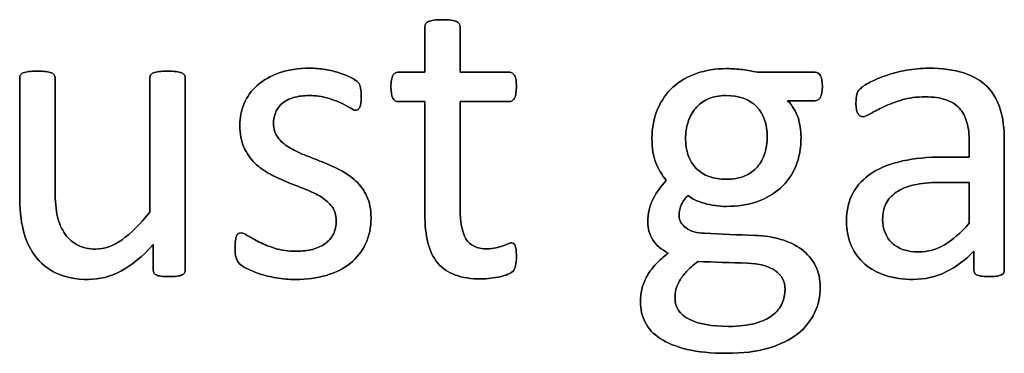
# Model space of a CAD drawing. Header units: inches. Extents: x 0 to 20790, y -12 to 14700.
# Tile 119 of 256: x 881 to 1236, y 12878 to 12998. Entities that reach past the tile are written whole.
import ezdxf

# ---------------------------------------------------------------- set-up
doc = ezdxf.new("R2010")
doc.units = ezdxf.units.IN
doc.layers.add('254', color=7, linetype='Continuous', true_color=0xffffff)

msp = doc.modelspace()

# ---------------------------------------------------------------- linework, layer by layer
at = {"layer": '254', "color": 2, "linetype": 'Continuous', "lineweight": 25}
for points, knots in [([(1060.145, 12909.245), (1060.347, 12910.111), (1060.462, 12911.294), (1060.462, 12913.717), (1060.404, 12914.468), (1060.318, 12915.102), (1060.203, 12915.708), (1060.087, 12916.199), (1059.972, 12916.545), (1059.827, 12916.92), (1059.654, 12917.151), (1059.424, 12917.295), (1059.193, 12917.41), (1058.933, 12917.468), (1058.269, 12917.468), (1057.808, 12917.353), (1057.317, 12917.122), (1056.798, 12916.891), (1056.163, 12916.66), (1055.471, 12916.401), (1054.75, 12916.141), (1053.913, 12915.91), (1052.066, 12915.448), (1051.028, 12915.333), (1046.209, 12915.333), (1043.67, 12916.545), (1040.83, 12921.414), (1040.151, 12925.027), (1040.151, 12942.656), (1040.151, 12955.524), (1040.151, 12968.391), (1046.075, 12968.391), (1051.999, 12968.391), (1058.702, 12968.391), (1059.308, 12968.824), (1060.231, 12970.44), (1060.462, 12971.796), (1060.462, 12974.623), (1060.404, 12975.431), (1060.318, 12976.095), (1060.203, 12976.758), (1060.029, 12977.307), (1059.799, 12977.739), (1059.568, 12978.201), (1059.308, 12978.489), (1058.991, 12978.663), (1058.702, 12978.865), (1058.327, 12978.951), (1051.999, 12978.951), (1046.075, 12978.951), (1040.151, 12978.951), (1040.151, 12984.433), (1040.151, 12989.915), (1040.151, 12995.772), (1040.035, 12996.089), (1039.631, 12996.724), (1039.314, 12996.983), (1038.391, 12997.445), (1037.727, 12997.618), (1036.919, 12997.705), (1036.111, 12997.82), (1035.044, 12997.878), (1032.534, 12997.878), (1031.495, 12997.82), (1030.687, 12997.705), (1029.879, 12997.618), (1029.216, 12997.445), (1028.235, 12996.983), (1027.917, 12996.724), (1027.716, 12996.406), (1027.542, 12996.089), (1027.456, 12995.772), (1027.456, 12989.915), (1027.456, 12984.433), (1027.456, 12978.951), (1024.253, 12978.951), (1021.051, 12978.951), (1017.415, 12978.951), (1017.069, 12978.865), (1016.723, 12978.663), (1016.377, 12978.489), (1016.117, 12978.201), (1015.915, 12977.739), (1015.713, 12977.307), (1015.54, 12976.758), (1015.425, 12976.095), (1015.28, 12975.431), (1015.223, 12974.623), (1015.223, 12971.796), (1015.454, 12970.44), (1016.377, 12968.824), (1016.983, 12968.391), (1020.993, 12968.391), (1024.224, 12968.391), (1027.456, 12968.391), (1027.456, 12954.908), (1027.456, 12941.425), (1027.456, 12923.931), (1027.831, 12920.469), (1028.581, 12917.526), (1029.302, 12914.554), (1030.514, 12912.131), (1033.789, 12908.281), (1035.881, 12906.851), (1041.016, 12904.946), (1044.103, 12904.485), (1048.864, 12904.485), (1050.047, 12904.543), (1051.23, 12904.716), (1052.413, 12904.86), (1053.538, 12905.062), (1055.615, 12905.524), (1056.567, 12905.812), (1057.375, 12906.158), (1058.212, 12906.533), (1058.818, 12906.908), (1059.222, 12907.312), (1059.654, 12907.716), (1059.943, 12908.38), (1060.145, 12909.245)], [0, 0, 0, 0, 0.0169336, 0.0169336, 0.0273543, 0.0273543, 0.0273543, 0.0342551, 0.0342551, 0.0342551, 0.0386532, 0.0386532, 0.0386532, 0.0421312, 0.0421312, 0.0486524, 0.0486524, 0.0486524, 0.0578371, 0.0578371, 0.0578371, 0.0698121, 0.0698121, 0.0817871, 0.0817871, 0.1185882, 0.1185882, 0.1557168, 0.1557168, 0.2560764, 0.2560764, 0.2560764, 0.3153147, 0.3153147, 0.3231042, 0.3231042, 0.3308936, 0.3308936, 0.3350317, 0.3350317, 0.3350317, 0.3406368, 0.3406368, 0.3406368, 0.3446716, 0.3446716, 0.3446716, 0.3483066, 0.3483066, 0.4016209, 0.4016209, 0.4016209, 0.454298, 0.454298, 0.4579023, 0.4579023, 0.4615065, 0.4615065, 0.4651107, 0.4651107, 0.4651107, 0.4751388, 0.4751388, 0.484939, 0.484939, 0.484939, 0.4914006, 0.4914006, 0.4978622, 0.4978622, 0.4978622, 0.5012317, 0.5012317, 0.550479, 0.550479, 0.550479, 0.5810003, 0.5810003, 0.5851248, 0.5851248, 0.5851248, 0.5891096, 0.5891096, 0.5891096, 0.5945805, 0.5945805, 0.5945805, 0.6024171, 0.6024171, 0.6171684, 0.6171684, 0.6319196, 0.6319196, 0.69311, 0.69311, 0.69311, 0.82944, 0.82944, 0.8699889, 0.8699889, 0.8699889, 0.8978939, 0.8978939, 0.9255581, 0.9255581, 0.9532222, 0.9532222, 0.9623692, 0.9623692, 0.9623692, 0.9738223, 0.9738223, 0.9852753, 0.9852753, 0.9852753, 0.9926659, 0.9926659, 0.9926659, 1, 1, 1, 1]), ([(1027.716, 12996.406), (1027.542, 12996.089), (1027.456, 12995.772), (1027.456, 12989.915), (1027.456, 12984.433), (1027.456, 12978.951)], [0, 0, 0, 0, 0.0640394, 0.0640394, 1, 1, 1, 1]), ([(1030.687, 12997.705), (1029.879, 12997.618), (1029.216, 12997.445), (1028.235, 12996.983), (1027.917, 12996.724), (1027.716, 12996.406)], [0, 0, 0, 0, 0.5, 0.5, 1, 1, 1, 1]), ([(1036.919, 12997.705), (1036.111, 12997.82), (1035.044, 12997.878), (1032.534, 12997.878), (1031.495, 12997.82), (1030.687, 12997.705)], [0, 0, 0, 0, 0.5057471, 0.5057471, 1, 1, 1, 1]), ([(1040.151, 12978.951), (1040.151, 12984.433), (1040.151, 12989.915), (1040.151, 12995.772), (1040.035, 12996.089), (1039.631, 12996.724), (1039.314, 12996.983), (1038.391, 12997.445), (1037.727, 12997.618), (1036.919, 12997.705)], [0, 0, 0, 0, 0.8296943, 0.8296943, 0.8864629, 0.8864629, 0.9432314, 0.9432314, 1, 1, 1, 1]), ([(1006.094, 12917.099), (1007.404, 12919.863), (1008.067, 12923.008), (1008.067, 12929.528), (1007.548, 12932.096), (1005.57, 12936.401), (1004.23, 12938.241), (1002.586, 12939.77), (1000.941, 12941.328), (999.066, 12942.627), (996.931, 12943.694), (994.825, 12944.791), (992.661, 12945.772), (988.3, 12947.493), (986.14, 12948.339), (984.063, 12949.176), (981.957, 12949.984), (980.081, 12950.907), (978.437, 12951.946), (976.792, 12952.956), (975.465, 12954.167), (974.426, 12955.524), (973.417, 12956.88), (972.897, 12958.553), (972.897, 12961.986), (973.157, 12963.313), (974.253, 12965.795), (975.032, 12966.862), (976.1, 12967.757), (977.138, 12968.651), (978.495, 12969.343), (981.784, 12970.324), (983.659, 12970.555), (988.246, 12970.555), (990.381, 12970.267), (992.257, 12969.719), (994.103, 12969.142), (995.748, 12968.536), (998.518, 12967.266), (999.643, 12966.66), (1000.508, 12966.083), (1001.403, 12965.535), (1002.066, 12965.247), (1002.816, 12965.247), (1003.105, 12965.333), (1003.365, 12965.506), (1003.624, 12965.708), (1003.826, 12965.997), (1004.028, 12966.401), (1004.201, 12966.805), (1004.317, 12967.353), (1004.49, 12968.622), (1004.519, 12969.372), (1004.519, 12971.075), (1004.49, 12971.767), (1004.312, 12972.892), (1004.259, 12973.354), (1004.173, 12973.758), (1004.086, 12974.133), (1003.971, 12974.479), (1003.797, 12974.796), (1003.595, 12975.085), (1003.249, 12975.46), (1002.701, 12975.864), (1002.182, 12976.268), (1001.374, 12976.758), (1000.335, 12977.278), (999.268, 12977.826), (997.998, 12978.316), (995.029, 12979.248), (993.353, 12979.644), (991.507, 12979.932), (989.66, 12980.249), (987.814, 12980.394), (981.784, 12980.394), (978.091, 12979.845), (971.775, 12977.586), (969.147, 12976.095), (964.934, 12972.344), (963.376, 12970.151), (962.309, 12967.67), (961.27, 12965.189), (960.751, 12962.592), (960.751, 12956.793), (961.241, 12954.139), (962.251, 12951.946), (963.232, 12949.724), (964.559, 12947.849), (966.204, 12946.233), (967.848, 12944.646), (969.695, 12943.319), (971.772, 12942.194), (973.849, 12941.098), (975.984, 12940.117), (980.345, 12938.395), (982.476, 12937.549), (984.525, 12936.741), (986.573, 12935.962), (988.419, 12935.039), (990.064, 12934.029), (991.68, 12932.99), (993.007, 12931.807), (995.027, 12929.153), (995.517, 12927.509), (995.517, 12923.642), (995.171, 12922.027), (993.786, 12919.257), (992.805, 12918.103), (991.507, 12917.208), (990.237, 12916.314), (988.708, 12915.622), (985.246, 12914.698), (983.284, 12914.468), (978.264, 12914.468), (975.725, 12914.814), (971.308, 12916.19), (969.406, 12916.949), (967.791, 12917.785), (966.175, 12918.593), (964.819, 12919.372), (963.694, 12920.065), (962.597, 12920.757), (961.761, 12921.103), (960.837, 12921.103), (960.52, 12920.988), (960.231, 12920.815), (959.972, 12920.642), (959.741, 12920.353), (959.597, 12919.949), (959.424, 12919.517), (959.308, 12918.997), (959.193, 12918.334), (959.106, 12917.641), (959.048, 12916.833), (959.048, 12914.266), (959.164, 12913.025), (959.683, 12911.178), (960.087, 12910.457), (961.241, 12909.418), (962.136, 12908.841), (963.347, 12908.207), (964.588, 12907.572), (966.088, 12906.937), (967.848, 12906.36), (969.637, 12905.754), (971.628, 12905.293), (973.849, 12904.889), (976.1, 12904.514), (978.437, 12904.312), (984.9, 12904.312), (988.564, 12904.802), (995.231, 12906.756), (998.114, 12908.178), (1002.921, 12912), (1004.778, 12914.323), (1006.094, 12917.099)], [0, 0, 0, 0, 0.0265971, 0.0265971, 0.0488695, 0.0488695, 0.071505, 0.071505, 0.071505, 0.0916763, 0.0916763, 0.0916763, 0.1124207, 0.1124207, 0.1329291, 0.1329291, 0.1329291, 0.1513232, 0.1513232, 0.1513232, 0.1671509, 0.1671509, 0.1671509, 0.1827935, 0.1827935, 0.1941287, 0.1941287, 0.2054639, 0.2054639, 0.2054639, 0.2187849, 0.2187849, 0.232106, 0.232106, 0.2470255, 0.2470255, 0.2470255, 0.2617411, 0.2617411, 0.2764567, 0.2764567, 0.2764567, 0.2827861, 0.2827861, 0.2867419, 0.2867419, 0.2867419, 0.2899769, 0.2899769, 0.2899769, 0.2946866, 0.2946866, 0.2993962, 0.2993962, 0.3039489, 0.3039489, 0.3087355, 0.3087355, 0.3087355, 0.3118991, 0.3118991, 0.3118991, 0.3162873, 0.3162873, 0.3162873, 0.3241694, 0.3241694, 0.3241694, 0.3358727, 0.3358727, 0.3477852, 0.3477852, 0.3477852, 0.3635516, 0.3635516, 0.3992722, 0.3992722, 0.4352836, 0.4352836, 0.4712949, 0.4712949, 0.4712949, 0.4954133, 0.4954133, 0.5223243, 0.5223243, 0.5223243, 0.5434303, 0.5434303, 0.5434303, 0.5642681, 0.5642681, 0.5642681, 0.5855645, 0.5855645, 0.6066186, 0.6066186, 0.6066186, 0.6252846, 0.6252846, 0.6252846, 0.6414191, 0.6414191, 0.6575536, 0.6575536, 0.6732136, 0.6732136, 0.6888736, 0.6888736, 0.6888736, 0.7040281, 0.7040281, 0.7191826, 0.7191826, 0.7391866, 0.7391866, 0.7589539, 0.7589539, 0.7589539, 0.7730817, 0.7730817, 0.7730817, 0.7812698, 0.7812698, 0.7868722, 0.7868722, 0.7868722, 0.7901715, 0.7901715, 0.7901715, 0.7952132, 0.7952132, 0.7952132, 0.802729, 0.802729, 0.8148868, 0.8148868, 0.8270447, 0.8270447, 0.8392026, 0.8392026, 0.8392026, 0.8540559, 0.8540559, 0.8540559, 0.8729189, 0.8729189, 0.8729189, 0.8944875, 0.8944875, 0.9297587, 0.9297587, 0.9647499, 0.9647499, 1, 1, 1, 1]), ([(991.507, 12979.932), (989.66, 12980.249), (987.814, 12980.394), (981.784, 12980.394), (978.091, 12979.845), (971.775, 12977.586), (969.147, 12976.095), (964.934, 12972.344), (963.376, 12970.151), (962.309, 12967.67)], [0, 0, 0, 0, 0.1276528, 0.1276528, 0.4168663, 0.4168663, 0.7084331, 0.7084331, 1, 1, 1, 1]), ([(1235.673, 12906.252), (1236.083, 12906.562), (1236.284, 12907.024), (1236.284, 12923.2), (1236.284, 12938.77), (1236.284, 12958.639), (1235.794, 12962.39), (1233.832, 12968.853), (1232.274, 12971.565), (1230.139, 12973.758), (1227.975, 12975.922), (1225.148, 12977.595), (1218.166, 12979.845), (1213.953, 12980.394), (1206.308, 12980.394), (1203.653, 12980.163), (1198.432, 12979.177), (1196.007, 12978.576), (1191.622, 12977.076), (1189.66, 12976.268), (1186.278, 12974.491), (1185.073, 12973.7), (1184.38, 12973.008), (1183.688, 12972.344), (1183.255, 12971.652), (1182.909, 12970.151), (1182.822, 12969.142), (1182.822, 12967.093), (1182.851, 12966.401), (1183.077, 12965.101), (1183.226, 12964.583), (1183.688, 12963.775), (1183.976, 12963.458), (1184.265, 12963.256), (1184.582, 12963.054), (1184.928, 12962.938), (1185.967, 12962.938), (1186.89, 12963.313), (1189.429, 12964.814), (1190.987, 12965.622), (1194.738, 12967.41), (1196.902, 12968.247), (1201.899, 12969.7), (1204.692, 12970.094), (1210.751, 12970.094), (1213.203, 12969.747), (1217.21, 12968.354), (1218.829, 12967.353), (1221.341, 12964.613), (1222.263, 12962.91), (1222.811, 12960.861), (1223.388, 12958.813), (1223.676, 12956.447), (1223.676, 12951.994), (1223.676, 12950.196), (1223.676, 12948.397), (1220.493, 12948.397), (1217.31, 12948.397), (1208.731, 12948.397), (1203.884, 12947.936), (1195.286, 12946.031), (1191.622, 12944.618), (1185.679, 12940.809), (1183.399, 12938.414), (1180.213, 12932.68), (1179.418, 12929.297), (1179.418, 12922.056), (1179.995, 12919.084), (1182.314, 12913.866), (1183.919, 12911.64), (1188.073, 12908.062), (1190.583, 12906.678), (1193.555, 12905.754), (1196.498, 12904.802), (1199.787, 12904.312), (1207.577, 12904.312), (1211.53, 12905.206), (1218.939, 12908.825), (1222.32, 12911.323), (1225.35, 12914.554), (1225.35, 12912.246), (1225.35, 12909.938), (1225.35, 12907.024), (1225.523, 12906.562), (1225.898, 12906.245), (1226.244, 12905.927), (1226.821, 12905.697), (1228.409, 12905.413), (1229.475, 12905.322), (1232.216, 12905.322), (1233.255, 12905.408), (1234.698, 12905.697), (1235.246, 12905.927), (1235.673, 12906.252)], [0, 0, 0, 0, 0.0062907, 0.0062907, 0.1679526, 0.1679526, 0.2125868, 0.2125868, 0.257221, 0.257221, 0.257221, 0.2941122, 0.2941122, 0.3310034, 0.3310034, 0.3506219, 0.3506219, 0.3704508, 0.3704508, 0.3902798, 0.3902798, 0.4098458, 0.4098458, 0.4098458, 0.4185611, 0.4185611, 0.4272765, 0.4272765, 0.4326245, 0.4326245, 0.437747, 0.437747, 0.4428695, 0.4428695, 0.4428695, 0.4468565, 0.4468565, 0.4524383, 0.4524383, 0.4580201, 0.4580201, 0.463602, 0.463602, 0.4692612, 0.4692612, 0.474606, 0.474606, 0.48002, 0.48002, 0.4853165, 0.4853165, 0.4853165, 0.5053782, 0.5053782, 0.5189706, 0.5189706, 0.5189706, 0.5457097, 0.5457097, 0.5910288, 0.5910288, 0.6363479, 0.6363479, 0.681667, 0.681667, 0.7273363, 0.7273363, 0.766578, 0.766578, 0.8061842, 0.8061842, 0.8457904, 0.8457904, 0.8457904, 0.877393, 0.877393, 0.9135102, 0.9135102, 0.9492912, 0.9492912, 0.9492912, 0.9709919, 0.9709919, 0.9766884, 0.9766884, 0.9766884, 0.9826091, 0.9826091, 0.988325, 0.988325, 0.9941625, 0.9941625, 1, 1, 1, 1]), ([(1230.139, 12973.758), (1227.975, 12975.922), (1225.148, 12977.595), (1218.166, 12979.845), (1213.953, 12980.394), (1206.308, 12980.394), (1203.653, 12980.163), (1198.432, 12979.177), (1196.007, 12978.576), (1191.622, 12977.076), (1189.66, 12976.268), (1186.278, 12974.491), (1185.073, 12973.7), (1184.38, 12973.008)], [0, 0, 0, 0, 0.2417117, 0.2417117, 0.4834233, 0.4834233, 0.6119636, 0.6119636, 0.7418832, 0.7418832, 0.8718028, 0.8718028, 1, 1, 1, 1]), ([(940.869, 12906.68), (941.045, 12906.937), (941.132, 12907.283), (941.132, 12930.788), (941.132, 12953.86), (941.132, 12977.364), (941.016, 12977.71), (940.785, 12977.97), (940.555, 12978.259), (940.208, 12978.518), (939.285, 12978.98), (938.65, 12979.124), (937.005, 12979.294), (935.967, 12979.326), (933.457, 12979.326), (932.418, 12979.297), (930.832, 12979.121), (930.168, 12978.98), (929.677, 12978.749), (929.158, 12978.518), (928.812, 12978.259), (928.639, 12977.97), (928.437, 12977.71), (928.35, 12977.364), (928.35, 12960.803), (928.35, 12944.675), (928.35, 12928.547), (924.83, 12924.191), (921.484, 12920.873), (915.155, 12916.385), (911.991, 12915.247), (906.365, 12915.247), (904.201, 12915.708), (900.508, 12917.612), (898.979, 12918.94), (896.579, 12922.369), (895.661, 12924.45), (894.514, 12929.328), (894.19, 12932.586), (894.19, 12950.061), (894.19, 12963.496), (894.19, 12977.364), (894.103, 12977.71), (893.901, 12977.97), (893.699, 12978.259), (893.353, 12978.518), (892.372, 12978.98), (891.709, 12979.124), (890.064, 12979.3), (889.054, 12979.326), (886.573, 12979.326), (885.563, 12979.297), (883.918, 12979.127), (883.255, 12978.98), (882.216, 12978.518), (881.87, 12978.259), (881.697, 12977.97), (881.524, 12977.71), (881.437, 12977.364), (881.437, 12962.938), (881.437, 12948.945), (881.437, 12929.903), (881.841, 12925.633), (882.707, 12922.142), (883.544, 12918.622), (884.928, 12915.535), (888.866, 12910.265), (891.391, 12908.178), (894.536, 12906.62), (897.71, 12905.091), (901.576, 12904.312), (910.145, 12904.312), (914.04, 12905.322), (917.906, 12907.312), (921.743, 12909.332), (925.638, 12912.506), (929.591, 12916.862), (929.591, 12913.814), (929.591, 12910.765), (929.591, 12907.283), (929.677, 12906.937), (929.822, 12906.678), (929.966, 12906.389), (930.254, 12906.129), (930.716, 12905.927), (931.149, 12905.725), (931.726, 12905.581), (932.476, 12905.466), (933.226, 12905.379), (934.178, 12905.322), (936.429, 12905.322), (937.352, 12905.379), (938.102, 12905.466), (938.823, 12905.581), (939.429, 12905.725), (940.353, 12906.129), (940.67, 12906.389), (940.869, 12906.68)], [0, 0, 0, 0, 0.0038138, 0.0038138, 0.2071299, 0.2071299, 0.2109436, 0.2109436, 0.2109436, 0.2148076, 0.2148076, 0.2186716, 0.2186716, 0.2224039, 0.2224039, 0.2264026, 0.2264026, 0.2305478, 0.2305478, 0.2305478, 0.2342105, 0.2342105, 0.2342105, 0.2372634, 0.2372634, 0.3510351, 0.3510351, 0.3510351, 0.3882049, 0.3882049, 0.4251502, 0.4251502, 0.4536988, 0.4536988, 0.4822474, 0.4822474, 0.5102533, 0.5102533, 0.5379471, 0.5379471, 0.6300619, 0.6300619, 0.6330291, 0.6330291, 0.6330291, 0.6366576, 0.6366576, 0.640286, 0.640286, 0.6440425, 0.6440425, 0.6477991, 0.6477991, 0.6514275, 0.6514275, 0.6550559, 0.6550559, 0.6550559, 0.6579975, 0.6579975, 0.7531086, 0.7531086, 0.787427, 0.787427, 0.787427, 0.8144143, 0.8144143, 0.8415922, 0.8415922, 0.8415922, 0.8733002, 0.8733002, 0.9004502, 0.9004502, 0.9004502, 0.940355, 0.940355, 0.940355, 0.9644189, 0.9644189, 0.9678349, 0.9678349, 0.9678349, 0.9709703, 0.9709703, 0.9709703, 0.9757756, 0.9757756, 0.9757756, 0.9833849, 0.9833849, 0.9902518, 0.9902518, 0.9902518, 0.9951259, 0.9951259, 1, 1, 1, 1]), ([(881.697, 12977.97), (881.524, 12977.71), (881.437, 12977.364), (881.437, 12962.938), (881.437, 12948.945), (881.437, 12929.903), (881.841, 12925.633), (882.707, 12922.142)], [0, 0, 0, 0, 0.0222222, 0.0222222, 0.7407407, 0.7407407, 1, 1, 1, 1]), ([(893.901, 12977.97), (893.699, 12978.259), (893.353, 12978.518), (892.372, 12978.98), (891.709, 12979.124), (890.064, 12979.3), (889.054, 12979.326), (886.573, 12979.326), (885.563, 12979.297), (883.918, 12979.127), (883.255, 12978.98), (882.216, 12978.518), (881.87, 12978.259), (881.697, 12977.97)], [0, 0, 0, 0, 0.1647275, 0.1647275, 0.329455, 0.329455, 0.5, 0.5, 0.670545, 0.670545, 0.8352725, 0.8352725, 1, 1, 1, 1]), ([(928.35, 12928.547), (924.83, 12924.191), (921.484, 12920.873), (915.155, 12916.385), (911.991, 12915.247), (906.365, 12915.247), (904.201, 12915.708), (900.508, 12917.612), (898.979, 12918.94), (896.579, 12922.369), (895.661, 12924.45), (894.514, 12929.328), (894.19, 12932.586), (894.19, 12950.061), (894.19, 12963.496), (894.19, 12977.364), (894.103, 12977.71), (893.901, 12977.97)], [0, 0, 0, 0, 0.1318105, 0.1318105, 0.2628248, 0.2628248, 0.3640632, 0.3640632, 0.4653015, 0.4653015, 0.5646154, 0.5646154, 0.6628224, 0.6628224, 0.9894778, 0.9894778, 1, 1, 1, 1]), ([(928.639, 12977.97), (928.437, 12977.71), (928.35, 12977.364), (928.35, 12960.803), (928.35, 12944.675), (928.35, 12928.547)], [0, 0, 0, 0, 0.0261324, 0.0261324, 1, 1, 1, 1]), ([(940.785, 12977.97), (940.555, 12978.259), (940.208, 12978.518), (939.285, 12978.98), (938.65, 12979.124), (937.005, 12979.294), (935.967, 12979.326), (933.457, 12979.326), (932.418, 12979.297), (930.832, 12979.121), (930.168, 12978.98), (929.677, 12978.749)], [0, 0, 0, 0, 0.1971018, 0.1971018, 0.3942036, 0.3942036, 0.584582, 0.584582, 0.7885589, 0.7885589, 1, 1, 1, 1]), ([(940.872, 12906.678), (941.045, 12906.937), (941.132, 12907.283), (941.132, 12930.788), (941.132, 12953.86), (941.132, 12977.364), (941.016, 12977.71), (940.785, 12977.97)], [0, 0, 0, 0, 0.0180796, 0.0180796, 0.9819204, 0.9819204, 1, 1, 1, 1]), ([(1000.335, 12977.278), (999.268, 12977.826), (997.998, 12978.316), (995.029, 12979.248), (993.353, 12979.644), (991.507, 12979.932)], [0, 0, 0, 0, 0.495573, 0.495573, 1, 1, 1, 1]), ([(1027.456, 12978.951), (1024.253, 12978.951), (1021.051, 12978.951), (1017.415, 12978.951), (1017.069, 12978.865), (1016.723, 12978.663)], [0, 0, 0, 0, 0.8809524, 0.8809524, 1, 1, 1, 1]), ([(1058.991, 12978.663), (1058.702, 12978.865), (1058.327, 12978.951), (1051.999, 12978.951), (1046.075, 12978.951), (1040.151, 12978.951)], [0, 0, 0, 0, 0.0638298, 0.0638298, 1, 1, 1, 1]), ([(1169.977, 12969.896), (1170.474, 12970.7), (1170.705, 12971.998), (1170.705, 12975.547), (1170.503, 12976.816), (1170.07, 12977.682), (1169.608, 12978.518), (1168.973, 12978.951), (1161.126, 12978.951), (1154.144, 12978.951), (1147.162, 12978.951), (1145.575, 12979.355), (1143.872, 12979.672), (1140.237, 12980.134), (1138.275, 12980.249), (1132.274, 12980.249), (1128.668, 12979.672), (1122.057, 12977.373), (1119.204, 12975.72), (1114.515, 12971.378), (1112.655, 12968.766), (1111.328, 12965.622), (1109.972, 12962.506), (1109.308, 12958.957), (1109.308, 12951.629), (1109.77, 12948.743), (1111.607, 12943.979), (1112.886, 12941.848), (1114.473, 12939.944), (1112.568, 12937.982), (1110.982, 12935.789), (1109.712, 12933.308), (1108.414, 12930.855), (1107.779, 12928.057), (1107.779, 12922.69), (1108.385, 12920.584), (1110.788, 12916.694), (1112.655, 12915.073), (1115.165, 12913.775), (1113.52, 12912.506), (1112.078, 12911.207), (1110.808, 12909.909), (1109.568, 12908.582), (1108.5, 12907.226), (1106.827, 12904.341), (1106.192, 12902.84), (1105.788, 12901.253), (1105.355, 12899.638), (1105.153, 12898.022), (1105.153, 12893.637), (1105.731, 12891.184), (1107.992, 12886.602), (1109.799, 12884.664), (1114.819, 12881.375), (1118.05, 12880.076), (1125.898, 12878.172), (1130.658, 12877.71), (1142.026, 12877.71), (1147.075, 12878.316), (1155.584, 12880.863), (1159.077, 12882.558), (1164.545, 12886.932), (1166.608, 12889.453), (1169.273, 12895.189), (1169.954, 12898.224), (1169.954, 12904.427), (1169.349, 12907.081), (1166.983, 12911.64), (1165.338, 12913.573), (1161.165, 12916.703), (1158.645, 12917.901), (1152.905, 12919.582), (1149.758, 12920.065), (1140.293, 12920.383), (1134.265, 12920.68), (1125.465, 12921.045), (1123.243, 12921.68), (1119.935, 12924.06), (1119.089, 12925.518), (1119.089, 12928.865), (1119.377, 12930.221), (1119.983, 12931.403), (1120.56, 12932.586), (1121.31, 12933.625), (1122.234, 12934.548), (1123.619, 12933.423), (1125.58, 12932.5), (1130.658, 12931), (1133.342, 12930.624), (1140.179, 12930.624), (1143.815, 12931.202), (1150.367, 12933.443), (1153.22, 12935.068), (1157.968, 12939.352), (1159.799, 12941.934), (1162.381, 12948.074), (1163.03, 12951.629), (1163.03, 12958.034), (1162.655, 12960.371), (1161.212, 12964.814), (1159.972, 12966.862), (1158.183, 12968.709), (1161.491, 12968.709), (1164.8, 12968.709), (1168.858, 12968.709), (1169.493, 12969.113), (1169.977, 12969.896)], [0, 0, 0, 0, 0.0121239, 0.0121239, 0.0240522, 0.0240522, 0.0240522, 0.0314841, 0.0314841, 0.0914348, 0.0914348, 0.0914348, 0.1065725, 0.1065725, 0.1217101, 0.1217101, 0.1497044, 0.1497044, 0.1774817, 0.1774817, 0.205444, 0.205444, 0.205444, 0.2359314, 0.2359314, 0.2623837, 0.2623837, 0.2885587, 0.2885587, 0.2885587, 0.3121371, 0.3121371, 0.3121371, 0.3370868, 0.3370868, 0.355106, 0.355106, 0.372815, 0.372815, 0.372815, 0.3893631, 0.3893631, 0.3893631, 0.404121, 0.404121, 0.418879, 0.418879, 0.418879, 0.4330679, 0.4330679, 0.4554334, 0.4554334, 0.4780269, 0.4780269, 0.5006203, 0.5006203, 0.5232138, 0.5232138, 0.546506, 0.546506, 0.5699436, 0.5699436, 0.5932615, 0.5932615, 0.6167731, 0.6167731, 0.6392161, 0.6392161, 0.6616591, 0.6616591, 0.6843021, 0.6843021, 0.7071558, 0.7071558, 0.7473056, 0.7473056, 0.7657478, 0.7657478, 0.7844038, 0.7844038, 0.8000986, 0.8000986, 0.8000986, 0.8102039, 0.8102039, 0.8102039, 0.8272615, 0.8272615, 0.8443191, 0.8443191, 0.8685131, 0.8685131, 0.8925172, 0.8925172, 0.916683, 0.916683, 0.9405765, 0.9405765, 0.9548439, 0.9548439, 0.9691112, 0.9691112, 0.9691112, 0.9942907, 0.9942907, 1, 1, 1, 1]), ([(1147.162, 12978.951), (1145.575, 12979.355), (1143.872, 12979.672), (1140.237, 12980.134), (1138.275, 12980.249), (1132.274, 12980.249), (1128.668, 12979.672), (1122.057, 12977.373), (1119.204, 12975.72), (1114.515, 12971.378), (1112.655, 12968.766), (1111.328, 12965.622)], [0, 0, 0, 0, 0.1327757, 0.1327757, 0.2655514, 0.2655514, 0.5110954, 0.5110954, 0.7547357, 0.7547357, 1, 1, 1, 1]), ([(1170.07, 12977.682), (1169.608, 12978.518), (1168.973, 12978.951), (1161.126, 12978.951), (1154.144, 12978.951), (1147.162, 12978.951)], [0, 0, 0, 0, 0.1102941, 0.1102941, 1, 1, 1, 1]), ([(1169.983, 12969.892), (1170.474, 12970.7), (1170.705, 12971.998), (1170.705, 12975.547), (1170.503, 12976.816), (1170.07, 12977.682)], [0, 0, 0, 0, 0.504065, 0.504065, 1, 1, 1, 1]), ([(1004.028, 12966.401), (1004.201, 12966.805), (1004.317, 12967.353), (1004.49, 12968.622), (1004.519, 12969.372), (1004.519, 12971.075), (1004.49, 12971.767), (1004.312, 12972.892), (1004.259, 12973.354), (1004.173, 12973.758)], [0, 0, 0, 0, 0.2510668, 0.2510668, 0.5021337, 0.5021337, 0.7448316, 0.7448316, 1, 1, 1, 1]), ([(1015.425, 12976.095), (1015.28, 12975.431), (1015.223, 12974.623), (1015.223, 12971.796), (1015.454, 12970.44), (1016.377, 12968.824), (1016.983, 12968.391), (1020.993, 12968.391), (1024.224, 12968.391), (1027.456, 12968.391)], [0, 0, 0, 0, 0.0795356, 0.0795356, 0.2292497, 0.2292497, 0.3789638, 0.3789638, 1, 1, 1, 1]), ([(1040.151, 12968.391), (1046.075, 12968.391), (1051.999, 12968.391), (1058.702, 12968.391), (1059.308, 12968.824), (1060.231, 12970.44), (1060.462, 12971.796), (1060.462, 12974.623), (1060.404, 12975.431), (1060.318, 12976.095)], [0, 0, 0, 0, 0.7502759, 0.7502759, 0.8489324, 0.8489324, 0.9475888, 0.9475888, 1, 1, 1, 1]), ([(1235.679, 12906.245), (1236.083, 12906.562), (1236.284, 12907.024), (1236.284, 12923.2), (1236.284, 12938.77), (1236.284, 12958.639), (1235.794, 12962.39), (1233.832, 12968.853), (1232.274, 12971.565), (1230.139, 12973.758)], [0, 0, 0, 0, 0.0244565, 0.0244565, 0.6529503, 0.6529503, 0.8264752, 0.8264752, 1, 1, 1, 1]), ([(976.1, 12967.757), (977.138, 12968.651), (978.495, 12969.343), (981.784, 12970.324), (983.659, 12970.555), (988.246, 12970.555), (990.381, 12970.267), (992.257, 12969.719)], [0, 0, 0, 0, 0.3205128, 0.3205128, 0.6410256, 0.6410256, 1, 1, 1, 1]), ([(992.257, 12969.719), (994.103, 12969.142), (995.748, 12968.536), (998.518, 12967.266), (999.643, 12966.66), (1000.508, 12966.083)], [0, 0, 0, 0, 0.5, 0.5, 1, 1, 1, 1]), ([(1146.974, 12966.588), (1149.556, 12963.948), (1150.855, 12960.284), (1150.855, 12953.562), (1150.566, 12951.629), (1149.989, 12949.782), (1149.383, 12947.936), (1148.489, 12946.32), (1147.277, 12944.906), (1146.094, 12943.492), (1144.565, 12942.396), (1142.718, 12941.588), (1140.872, 12940.809), (1138.679, 12940.405), (1131.495, 12940.405), (1127.86, 12941.704), (1125.292, 12944.329), (1122.695, 12946.926), (1121.397, 12950.532), (1121.397, 12957.139), (1121.686, 12959.101), (1122.291, 12960.976), (1122.868, 12962.852), (1123.763, 12964.496), (1126.186, 12967.382), (1127.687, 12968.507), (1129.504, 12969.315), (1131.322, 12970.151), (1133.486, 12970.555), (1140.699, 12970.555), (1144.392, 12969.228), (1146.974, 12966.588)], [0, 0, 0, 0, 0.1304447, 0.1304447, 0.1853269, 0.1853269, 0.1853269, 0.2435691, 0.2435691, 0.2435691, 0.3025733, 0.3025733, 0.3025733, 0.3720525, 0.3720525, 0.5014275, 0.5014275, 0.5014275, 0.6248572, 0.6248572, 0.6803225, 0.6803225, 0.6803225, 0.7393206, 0.7393206, 0.7983187, 0.7983187, 0.7983187, 0.8668903, 0.8668903, 1, 1, 1, 1]), ([(1129.504, 12969.315), (1131.322, 12970.151), (1133.486, 12970.555), (1140.699, 12970.555), (1144.392, 12969.228), (1146.988, 12966.603)], [0, 0, 0, 0, 0.34, 0.34, 1, 1, 1, 1]), ([(1158.183, 12968.709), (1161.491, 12968.709), (1164.8, 12968.709), (1168.858, 12968.709), (1169.493, 12969.113), (1169.983, 12969.892)], [0, 0, 0, 0, 0.8151659, 0.8151659, 1, 1, 1, 1]), ([(1184.38, 12973.008), (1183.688, 12972.344), (1183.255, 12971.652), (1182.909, 12970.151), (1182.822, 12969.142), (1182.822, 12967.093), (1182.851, 12966.401), (1183.077, 12965.101), (1183.226, 12964.583), (1183.688, 12963.775), (1183.976, 12963.458), (1184.265, 12963.256)], [0, 0, 0, 0, 0.2639114, 0.2639114, 0.5278228, 0.5278228, 0.6897684, 0.6897684, 0.8448842, 0.8448842, 1, 1, 1, 1]), ([(1184.265, 12963.256), (1184.582, 12963.054), (1184.928, 12962.938), (1185.967, 12962.938), (1186.89, 12963.313), (1189.429, 12964.814), (1190.987, 12965.622), (1194.738, 12967.41), (1196.902, 12968.247), (1201.899, 12969.7), (1204.692, 12970.094), (1210.751, 12970.094), (1213.203, 12969.747), (1217.21, 12968.354), (1218.829, 12967.353), (1221.341, 12964.613), (1222.263, 12962.91), (1222.811, 12960.861)], [0, 0, 0, 0, 0.0939292, 0.0939292, 0.2254301, 0.2254301, 0.3569311, 0.3569311, 0.488432, 0.488432, 0.6217564, 0.6217564, 0.747674, 0.747674, 0.8752207, 0.8752207, 1, 1, 1, 1]), ([(962.309, 12967.67), (961.27, 12965.189), (960.751, 12962.592), (960.751, 12956.793), (961.241, 12954.139), (962.251, 12951.946)], [0, 0, 0, 0, 0.4726368, 0.4726368, 1, 1, 1, 1]), ([(974.426, 12955.524), (973.417, 12956.88), (972.897, 12958.553), (972.897, 12961.986), (973.157, 12963.313), (974.253, 12965.795), (975.032, 12966.862), (976.1, 12967.757)], [0, 0, 0, 0, 0.408284, 0.408284, 0.704142, 0.704142, 1, 1, 1, 1]), ([(1027.456, 12968.391), (1027.456, 12954.908), (1027.456, 12941.425), (1027.456, 12923.931), (1027.831, 12920.469), (1028.581, 12917.526)], [0, 0, 0, 0, 0.7707532, 0.7707532, 1, 1, 1, 1]), ([(1055.471, 12916.401), (1054.75, 12916.141), (1053.913, 12915.91), (1052.066, 12915.448), (1051.028, 12915.333), (1046.209, 12915.333), (1043.67, 12916.545), (1040.83, 12921.414), (1040.151, 12925.027), (1040.151, 12942.656), (1040.151, 12955.524), (1040.151, 12968.391)], [0, 0, 0, 0, 0.0604067, 0.0604067, 0.1208135, 0.1208135, 0.3064536, 0.3064536, 0.4937452, 0.4937452, 1, 1, 1, 1]), ([(1122.234, 12934.548), (1123.619, 12933.423), (1125.58, 12932.5), (1130.658, 12931), (1133.342, 12930.624), (1140.179, 12930.624), (1143.815, 12931.202), (1150.367, 12933.443), (1153.22, 12935.068), (1157.968, 12939.352), (1159.799, 12941.934), (1162.381, 12948.074), (1163.03, 12951.629), (1163.03, 12958.034), (1162.655, 12960.371), (1161.212, 12964.814), (1159.972, 12966.862), (1158.183, 12968.709)], [0, 0, 0, 0, 0.1073432, 0.1073432, 0.2146864, 0.2146864, 0.3669386, 0.3669386, 0.5179956, 0.5179956, 0.6700708, 0.6700708, 0.820432, 0.820432, 0.910216, 0.910216, 1, 1, 1, 1]), ([(1122.291, 12960.976), (1122.868, 12962.852), (1123.763, 12964.496), (1126.186, 12967.382), (1127.687, 12968.507), (1129.504, 12969.315)], [0, 0, 0, 0, 0.5, 0.5, 1, 1, 1, 1]), ([(1146.988, 12966.603), (1149.556, 12963.948), (1150.855, 12960.284), (1150.855, 12953.562), (1150.566, 12951.629), (1149.989, 12949.782)], [0, 0, 0, 0, 0.7038627, 0.7038627, 1, 1, 1, 1]), ([(1000.508, 12966.083), (1001.403, 12965.535), (1002.066, 12965.247), (1002.816, 12965.247), (1003.105, 12965.333), (1003.365, 12965.506)], [0, 0, 0, 0, 0.6153846, 0.6153846, 1, 1, 1, 1]), ([(1111.328, 12965.622), (1109.972, 12962.506), (1109.308, 12958.957), (1109.308, 12951.629), (1109.77, 12948.743), (1111.607, 12943.979), (1112.886, 12941.848), (1114.473, 12939.944)], [0, 0, 0, 0, 0.3668109, 0.3668109, 0.6850733, 0.6850733, 1, 1, 1, 1]), ([(1125.292, 12944.329), (1122.695, 12946.926), (1121.397, 12950.532), (1121.397, 12957.139), (1121.686, 12959.101), (1122.291, 12960.976)], [0, 0, 0, 0, 0.6899563, 0.6899563, 1, 1, 1, 1]), ([(1222.811, 12960.861), (1223.388, 12958.813), (1223.676, 12956.447), (1223.676, 12951.994), (1223.676, 12950.196), (1223.676, 12948.397)], [0, 0, 0, 0, 0.5961123, 0.5961123, 1, 1, 1, 1]), ([(996.931, 12943.694), (994.825, 12944.791), (992.661, 12945.772), (988.3, 12947.493), (986.14, 12948.339), (984.063, 12949.176)], [0, 0, 0, 0, 0.5028597, 0.5028597, 1, 1, 1, 1]), ([(1223.676, 12948.397), (1220.493, 12948.397), (1217.31, 12948.397), (1208.731, 12948.397), (1203.884, 12947.936), (1195.286, 12946.031), (1191.622, 12944.618), (1185.679, 12940.809), (1183.399, 12938.414), (1180.213, 12932.68), (1179.418, 12929.297), (1179.418, 12922.056), (1179.995, 12919.084), (1182.314, 12913.866), (1183.919, 12911.64), (1188.073, 12908.062), (1190.583, 12906.678), (1193.555, 12905.754)], [0, 0, 0, 0, 0.0818159, 0.0818159, 0.2204828, 0.2204828, 0.3591497, 0.3591497, 0.4978166, 0.4978166, 0.6375551, 0.6375551, 0.7576267, 0.7576267, 0.8788133, 0.8788133, 1, 1, 1, 1]), ([(971.772, 12942.194), (973.849, 12941.098), (975.984, 12940.117), (980.345, 12938.395), (982.476, 12937.549), (984.525, 12936.741)], [0, 0, 0, 0, 0.5028597, 0.5028597, 1, 1, 1, 1]), ([(1142.718, 12941.588), (1140.872, 12940.809), (1138.679, 12940.405), (1131.495, 12940.405), (1127.86, 12941.704), (1125.292, 12944.329)], [0, 0, 0, 0, 0.3493976, 0.3493976, 1, 1, 1, 1]), ([(1006.106, 12917.093), (1007.404, 12919.863), (1008.067, 12923.008), (1008.067, 12929.528), (1007.548, 12932.096), (1005.57, 12936.401), (1004.23, 12938.241), (1002.586, 12939.77)], [0, 0, 0, 0, 0.3719617, 0.3719617, 0.6834419, 0.6834419, 1, 1, 1, 1]), ([(1212.828, 12939.251), (1216.444, 12939.251), (1220.06, 12939.251), (1223.676, 12939.251), (1223.676, 12934.356), (1223.676, 12929.461), (1223.676, 12924.566), (1220.531, 12921.075), (1217.56, 12918.478), (1211.86, 12915.081), (1208.76, 12914.237), (1201.316, 12914.237), (1198.143, 12915.304), (1193.584, 12919.574), (1192.43, 12922.431), (1192.43, 12928.114), (1192.834, 12929.99), (1193.613, 12931.605), (1194.421, 12933.192), (1195.661, 12934.577), (1199.046, 12936.872), (1201.172, 12937.78), (1203.74, 12938.357), (1206.308, 12938.963), (1209.337, 12939.251), (1212.828, 12939.251)], [0, 0, 0, 0, 0.0969812, 0.0969812, 0.0969812, 0.228267, 0.228267, 0.228267, 0.334882, 0.334882, 0.4410263, 0.4410263, 0.5730145, 0.5730145, 0.7050027, 0.7050027, 0.7827055, 0.7827055, 0.7827055, 0.8432978, 0.8432978, 0.9031884, 0.9031884, 0.9031884, 1, 1, 1, 1]), ([(1193.613, 12931.605), (1194.421, 12933.192), (1195.661, 12934.577), (1199.046, 12936.872), (1201.172, 12937.78), (1203.74, 12938.357)], [0, 0, 0, 0, 0.502912, 0.502912, 1, 1, 1, 1]), ([(990.064, 12934.029), (991.68, 12932.99), (993.007, 12931.807), (995.027, 12929.153), (995.517, 12927.509), (995.517, 12923.642), (995.171, 12922.027), (993.786, 12919.257), (992.805, 12918.103), (991.507, 12917.208)], [0, 0, 0, 0, 0.2537313, 0.2537313, 0.5074627, 0.5074627, 0.7537313, 0.7537313, 1, 1, 1, 1]), ([(1105.788, 12901.253), (1105.355, 12899.638), (1105.153, 12898.022), (1105.153, 12893.637), (1105.731, 12891.184), (1107.992, 12886.602), (1109.799, 12884.664), (1114.819, 12881.375), (1118.05, 12880.076), (1125.898, 12878.172), (1130.658, 12877.71), (1142.026, 12877.71), (1147.075, 12878.316), (1155.584, 12880.863), (1159.077, 12882.558), (1164.545, 12886.932), (1166.608, 12889.453), (1169.273, 12895.189), (1169.954, 12898.224), (1169.954, 12904.427), (1169.349, 12907.081), (1166.983, 12911.64), (1165.338, 12913.573), (1161.165, 12916.703), (1158.645, 12917.901), (1152.905, 12919.582), (1149.758, 12920.065), (1140.293, 12920.383), (1134.265, 12920.68), (1125.465, 12921.045), (1123.243, 12921.68), (1119.935, 12924.06), (1119.089, 12925.518), (1119.089, 12928.865), (1119.377, 12930.221), (1119.983, 12931.403)], [0, 0, 0, 0, 0.0372197, 0.0372197, 0.0958881, 0.0958881, 0.1551543, 0.1551543, 0.2144206, 0.2144206, 0.2736868, 0.2736868, 0.334786, 0.334786, 0.3962668, 0.3962668, 0.4574331, 0.4574331, 0.5191081, 0.5191081, 0.5779796, 0.5779796, 0.6368511, 0.6368511, 0.6962473, 0.6962473, 0.7561962, 0.7561962, 0.8615156, 0.8615156, 0.9098924, 0.9098924, 0.9588301, 0.9588301, 1, 1, 1, 1]), ([(1109.712, 12933.308), (1108.414, 12930.855), (1107.779, 12928.057), (1107.779, 12922.69), (1108.385, 12920.584), (1110.788, 12916.694), (1112.655, 12915.073), (1115.165, 12913.775)], [0, 0, 0, 0, 0.4111818, 0.4111818, 0.7081465, 0.7081465, 1, 1, 1, 1]), ([(1223.676, 12924.566), (1220.531, 12921.075), (1217.56, 12918.478), (1211.86, 12915.081), (1208.76, 12914.237), (1201.316, 12914.237), (1198.143, 12915.304), (1193.584, 12919.574), (1192.43, 12922.431), (1192.43, 12928.114), (1192.834, 12929.99), (1193.613, 12931.605)], [0, 0, 0, 0, 0.1922936, 0.1922936, 0.3837384, 0.3837384, 0.6217958, 0.6217958, 0.8598533, 0.8598533, 1, 1, 1, 1]), ([(882.707, 12922.142), (883.544, 12918.622), (884.928, 12915.535), (888.866, 12910.265), (891.391, 12908.178), (894.536, 12906.62)], [0, 0, 0, 0, 0.4982399, 0.4982399, 1, 1, 1, 1]), ([(963.694, 12920.065), (962.597, 12920.757), (961.761, 12921.103), (960.837, 12921.103), (960.52, 12920.988), (960.231, 12920.815)], [0, 0, 0, 0, 0.59375, 0.59375, 1, 1, 1, 1]), ([(929.591, 12916.862), (929.591, 12913.814), (929.591, 12910.765), (929.591, 12907.283), (929.677, 12906.937), (929.822, 12906.678)], [0, 0, 0, 0, 0.8756906, 0.8756906, 1, 1, 1, 1]), ([(959.193, 12918.334), (959.106, 12917.641), (959.048, 12916.833), (959.048, 12914.266), (959.164, 12913.025), (959.683, 12911.178), (960.087, 12910.457), (961.241, 12909.418), (962.136, 12908.841), (963.347, 12908.207)], [0, 0, 0, 0, 0.1708543, 0.1708543, 0.4472362, 0.4472362, 0.7236181, 0.7236181, 1, 1, 1, 1]), ([(991.507, 12917.208), (990.237, 12916.314), (988.708, 12915.622), (985.246, 12914.698), (983.284, 12914.468), (978.264, 12914.468), (975.725, 12914.814), (971.308, 12916.19), (969.406, 12916.949), (967.791, 12917.785)], [0, 0, 0, 0, 0.216245, 0.216245, 0.43249, 0.43249, 0.7179334, 0.7179334, 1, 1, 1, 1]), ([(973.849, 12904.889), (976.1, 12904.514), (978.437, 12904.312), (984.9, 12904.312), (988.564, 12904.802), (995.231, 12906.756), (998.114, 12908.178), (1002.921, 12912), (1004.778, 12914.323), (1006.106, 12917.093)], [0, 0, 0, 0, 0.1697237, 0.1697237, 0.4472719, 0.4472719, 0.7226174, 0.7226174, 1, 1, 1, 1]), ([(1028.581, 12917.526), (1029.302, 12914.554), (1030.514, 12912.131), (1033.789, 12908.281), (1035.881, 12906.851), (1041.016, 12904.946), (1044.103, 12904.485), (1048.864, 12904.485), (1050.047, 12904.543), (1051.23, 12904.716)], [0, 0, 0, 0, 0.3020665, 0.3020665, 0.6015259, 0.6015259, 0.9009852, 0.9009852, 1, 1, 1, 1]), ([(1059.424, 12917.295), (1059.193, 12917.41), (1058.933, 12917.468), (1058.269, 12917.468), (1057.808, 12917.353), (1057.317, 12917.122)], [0, 0, 0, 0, 0.3478261, 0.3478261, 1, 1, 1, 1]), ([(1060.145, 12909.245), (1060.347, 12910.111), (1060.462, 12911.294), (1060.462, 12913.717), (1060.404, 12914.468), (1060.318, 12915.102)], [0, 0, 0, 0, 0.6190476, 0.6190476, 1, 1, 1, 1]), ([(1193.555, 12905.754), (1196.498, 12904.802), (1199.787, 12904.312), (1207.577, 12904.312), (1211.53, 12905.206), (1218.939, 12908.825), (1222.32, 12911.323), (1225.35, 12914.554)], [0, 0, 0, 0, 0.3053367, 0.3053367, 0.6542928, 0.6542928, 1, 1, 1, 1]), ([(1225.35, 12914.554), (1225.35, 12912.246), (1225.35, 12909.938), (1225.35, 12907.024), (1225.523, 12906.562), (1225.898, 12906.245)], [0, 0, 0, 0, 0.7920792, 0.7920792, 1, 1, 1, 1]), ([(1110.808, 12909.909), (1109.568, 12908.582), (1108.5, 12907.226), (1106.827, 12904.341), (1106.192, 12902.84), (1105.788, 12901.253)], [0, 0, 0, 0, 0.5, 0.5, 1, 1, 1, 1]), ([(1153.591, 12907.594), (1156.019, 12905.985), (1157.26, 12903.677), (1157.26, 12898.945), (1156.913, 12897.301), (1155.518, 12894.103), (1154.374, 12892.713), (1151.201, 12890.232), (1149.095, 12889.251), (1146.527, 12888.501), (1143.93, 12887.78), (1140.699, 12887.405), (1130.803, 12887.405), (1126.1, 12888.241), (1119.325, 12891.686), (1117.617, 12894.214), (1117.617, 12898.628), (1117.733, 12899.667), (1118.188, 12901.716), (1118.627, 12902.754), (1119.233, 12903.821), (1119.868, 12904.86), (1120.705, 12905.985), (1122.782, 12908.293), (1124.138, 12909.505), (1125.782, 12910.775), (1131.755, 12910.573), (1137.727, 12910.371), (1147.853, 12910.028), (1151.143, 12909.217), (1153.591, 12907.594)], [0, 0, 0, 0, 0.0772164, 0.0772164, 0.1229465, 0.1229465, 0.1693761, 0.1693761, 0.2158056, 0.2158056, 0.2158056, 0.2974508, 0.2974508, 0.4263641, 0.4263641, 0.5539687, 0.5539687, 0.5946702, 0.5946702, 0.634295, 0.634295, 0.634295, 0.6741618, 0.6741618, 0.7140285, 0.7140285, 0.7140285, 0.8826912, 0.8826912, 1, 1, 1, 1]), ([(1119.233, 12903.821), (1119.868, 12904.86), (1120.705, 12905.985), (1122.782, 12908.293), (1124.138, 12909.505), (1125.782, 12910.775)], [0, 0, 0, 0, 0.5, 0.5, 1, 1, 1, 1]), ([(1125.782, 12910.775), (1131.755, 12910.573), (1137.727, 12910.371), (1147.853, 12910.028), (1151.143, 12909.217), (1153.595, 12907.601)], [0, 0, 0, 0, 0.5897885, 0.5897885, 1, 1, 1, 1]), ([(894.536, 12906.62), (897.71, 12905.091), (901.576, 12904.312), (910.145, 12904.312), (914.04, 12905.322), (917.906, 12907.312)], [0, 0, 0, 0, 0.5387205, 0.5387205, 1, 1, 1, 1]), ([(938.102, 12905.466), (938.823, 12905.581), (939.429, 12905.725), (940.353, 12906.129), (940.67, 12906.389), (940.872, 12906.678)], [0, 0, 0, 0, 0.5, 0.5, 1, 1, 1, 1]), ([(1051.23, 12904.716), (1052.413, 12904.86), (1053.538, 12905.062), (1055.615, 12905.524), (1056.567, 12905.812), (1057.375, 12906.158)], [0, 0, 0, 0, 0.5, 0.5, 1, 1, 1, 1]), ([(1153.595, 12907.601), (1156.019, 12905.985), (1157.26, 12903.677), (1157.26, 12898.945), (1156.913, 12897.301), (1155.518, 12894.103), (1154.374, 12892.713), (1151.201, 12890.232), (1149.095, 12889.251), (1146.527, 12888.501)], [0, 0, 0, 0, 0.3578053, 0.3578053, 0.5697094, 0.5697094, 0.7848547, 0.7848547, 1, 1, 1, 1]), ([(1225.898, 12906.245), (1226.244, 12905.927), (1226.821, 12905.697), (1228.409, 12905.413), (1229.475, 12905.322), (1232.216, 12905.322), (1233.255, 12905.408), (1234.698, 12905.697), (1235.246, 12905.927), (1235.679, 12906.245)], [0, 0, 0, 0, 0.2539806, 0.2539806, 0.4991758, 0.4991758, 0.7495879, 0.7495879, 1, 1, 1, 1]), ([(932.476, 12905.466), (933.226, 12905.379), (934.178, 12905.322), (936.429, 12905.322), (937.352, 12905.379), (938.102, 12905.466)], [0, 0, 0, 0, 0.525641, 0.525641, 1, 1, 1, 1]), ([(1146.527, 12888.501), (1143.93, 12887.78), (1140.699, 12887.405), (1130.803, 12887.405), (1126.1, 12888.241), (1119.325, 12891.686), (1117.617, 12894.214), (1117.617, 12898.628), (1117.733, 12899.667), (1118.188, 12901.716), (1118.627, 12902.754), (1119.233, 12903.821)], [0, 0, 0, 0, 0.1950948, 0.1950948, 0.5031393, 0.5031393, 0.8080566, 0.8080566, 0.9053147, 0.9053147, 1, 1, 1, 1])]:
    msp.add_open_spline(points, degree=3, knots=knots, dxfattribs=at)
for points in [[(929.677, 12978.749), (929.158, 12978.518), (928.812, 12978.259), (928.639, 12977.97)], [(1002.701, 12975.864), (1002.182, 12976.268), (1001.374, 12976.758), (1000.335, 12977.278)], [(1015.915, 12977.739), (1015.713, 12977.307), (1015.54, 12976.758), (1015.425, 12976.095)], [(1016.723, 12978.663), (1016.377, 12978.489), (1016.117, 12978.201), (1015.915, 12977.739)], [(1059.799, 12977.739), (1059.568, 12978.201), (1059.308, 12978.489), (1058.991, 12978.663)], [(1060.318, 12976.095), (1060.203, 12976.758), (1060.029, 12977.307), (1059.799, 12977.739)], [(1003.797, 12974.796), (1003.595, 12975.085), (1003.249, 12975.46), (1002.701, 12975.864)], [(1004.173, 12973.758), (1004.086, 12974.133), (1003.971, 12974.479), (1003.797, 12974.796)], [(1003.365, 12965.506), (1003.624, 12965.708), (1003.826, 12965.997), (1004.028, 12966.401)], [(978.437, 12951.946), (976.792, 12952.956), (975.465, 12954.167), (974.426, 12955.524)], [(962.251, 12951.946), (963.232, 12949.724), (964.559, 12947.849), (966.204, 12946.233)], [(984.063, 12949.176), (981.957, 12949.984), (980.081, 12950.907), (978.437, 12951.946)], [(1149.989, 12949.782), (1149.383, 12947.936), (1148.489, 12946.32), (1147.277, 12944.906)], [(966.204, 12946.233), (967.848, 12944.646), (969.695, 12943.319), (971.772, 12942.194)], [(1147.277, 12944.906), (1146.094, 12943.492), (1144.565, 12942.396), (1142.718, 12941.588)], [(1002.586, 12939.77), (1000.941, 12941.328), (999.066, 12942.627), (996.931, 12943.694)], [(1114.473, 12939.944), (1112.568, 12937.982), (1110.982, 12935.789), (1109.712, 12933.308)], [(1203.74, 12938.357), (1206.308, 12938.963), (1209.337, 12939.251), (1212.828, 12939.251)], [(1212.828, 12939.251), (1216.444, 12939.251), (1220.06, 12939.251), (1223.676, 12939.251)], [(1223.676, 12939.251), (1223.676, 12934.356), (1223.676, 12929.461), (1223.676, 12924.566)], [(984.525, 12936.741), (986.573, 12935.962), (988.419, 12935.039), (990.064, 12934.029)], [(1119.983, 12931.403), (1120.56, 12932.586), (1121.31, 12933.625), (1122.234, 12934.548)], [(960.231, 12920.815), (959.972, 12920.642), (959.741, 12920.353), (959.597, 12919.949)], [(967.791, 12917.785), (966.175, 12918.593), (964.819, 12919.372), (963.694, 12920.065)], [(917.906, 12907.312), (921.743, 12909.332), (925.638, 12912.506), (929.591, 12916.862)], [(959.597, 12919.949), (959.424, 12919.517), (959.308, 12918.997), (959.193, 12918.334)], [(1057.317, 12917.122), (1056.798, 12916.891), (1056.163, 12916.66), (1055.471, 12916.401)], [(1059.972, 12916.545), (1059.827, 12916.92), (1059.654, 12917.151), (1059.424, 12917.295)], [(1060.318, 12915.102), (1060.203, 12915.708), (1060.087, 12916.199), (1059.972, 12916.545)], [(1115.165, 12913.775), (1113.52, 12912.506), (1112.078, 12911.207), (1110.808, 12909.909)], [(929.822, 12906.678), (929.966, 12906.389), (930.254, 12906.129), (930.716, 12905.927)], [(930.716, 12905.927), (931.149, 12905.725), (931.726, 12905.581), (932.476, 12905.466)], [(963.347, 12908.207), (964.588, 12907.572), (966.088, 12906.937), (967.848, 12906.36)], [(967.848, 12906.36), (969.637, 12905.754), (971.628, 12905.293), (973.849, 12904.889)], [(1057.375, 12906.158), (1058.212, 12906.533), (1058.818, 12906.908), (1059.222, 12907.312)], [(1059.222, 12907.312), (1059.654, 12907.716), (1059.943, 12908.38), (1060.145, 12909.245)]]:
    msp.add_open_spline(points, degree=3, dxfattribs=at)

doc.saveas('drawing.dxf')
